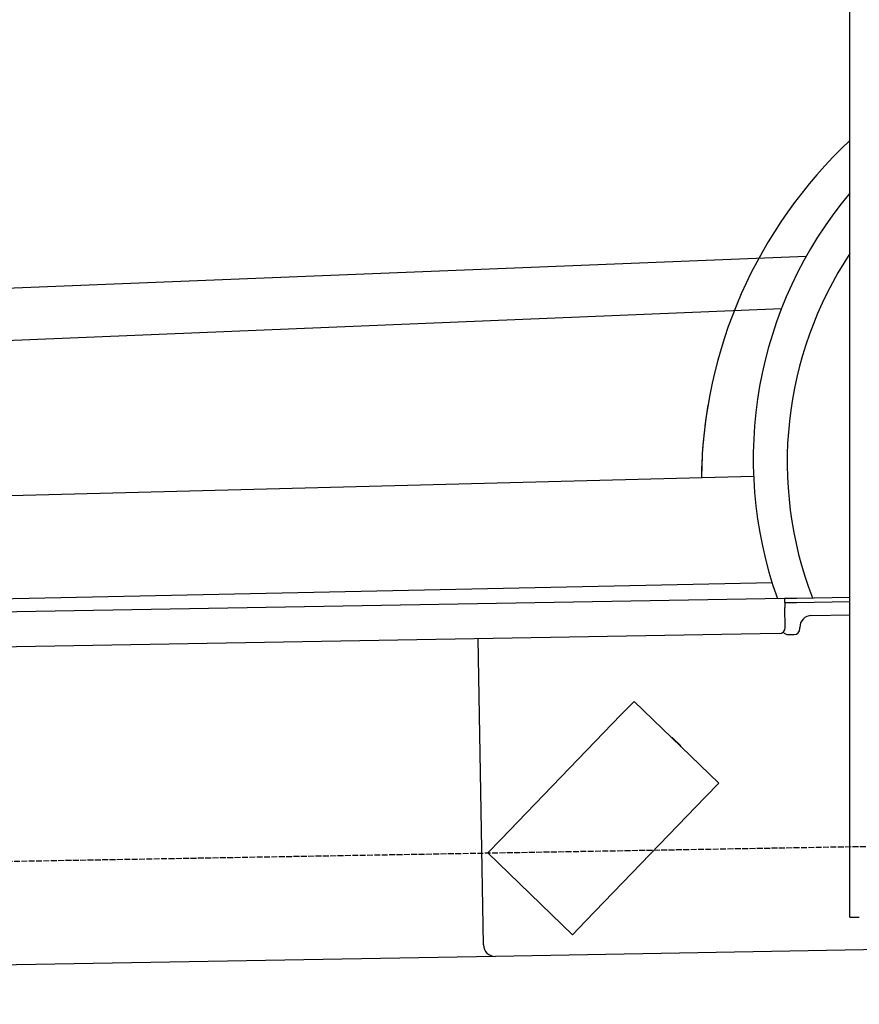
# Model space of a CAD drawing. Extents: x 1073 to 6773, y 6241 to 11416.
# Tile 34 of 60: x 3742 to 4456, y 7998 to 8835. Entities that reach past the tile are written whole.
import ezdxf

# ---------------------------------------------------------------- set-up
doc = ezdxf.new("R2010")
doc.units = 0
doc.linetypes.add('GEN3', pattern=[6.25, 5, -1.25])
doc.layers.get('0').update_dxf_attribs({"linetype": 'CONTINUOUS'})
doc.layers.add('3', color=6, linetype='GEN3')
doc.layers.add('CAR', color=10, linetype='CONTINUOUS')

msp = doc.modelspace()

# ---------------------------------------------------------------- linework, layer by layer
for p, q in [((4447.57, 8097.48), (4447.57, 9719.48)), ((1732.77, 8297.07), (4392.09, 8343.49)), ((4392.09, 8343.49), (4402.09, 8343.67)), ((4392.09, 8343.49), (4392.23, 8335.49)), ((4402.09, 8343.67), (4447.57, 8344.46)), ((4402.16, 8339.67), (4392.16, 8339.49)), ((4392.52, 8318.49), (4392.23, 8335.49)), ((4447.57, 8340.46), (4402.16, 8339.67)), ((4414.85, 8328.89), (4447.57, 8329.46)), ((4405.04, 8317.71), (4405.02, 8318.71)), ((4387.61, 8313.41), (1732.77, 8267.07)), ((4136.19, 8048.98), (4131.65, 8308.94)), ((4395.13, 8312.54), (4400.13, 8312.63)), ((4264.17, 8255.82), (4253.06, 8244.31)), ((4264.17, 8255.82), (4336.1, 8186.35)), ((4150.94, 8138.56), (4253.06, 8244.31)), ((4297.25, 8224.57), (4303.72, 8218.32)), ((4324.99, 8174.84), (4336.1, 8186.35)), ((4324.99, 8174.84), (4222.87, 8069.1)), ((4150.94, 8138.56), (4139.83, 8127.06)), ((4211.76, 8057.59), (4139.83, 8127.06)), ((4447.57, 8072.48), (4447.57, 8097.48)), ((4211.76, 8057.59), (4222.87, 8069.1)), ((4447.57, 8072.48), (4455.57, 8072.48)), ((4476.48, 8044.92), (4146.36, 8039.16)), ((4146.36, 8039.16), (1812.77, 7998.42))]:
    msp.add_line(p, q)
for centre, radius, start, end in [((4415.02, 8318.89), 10, 91, 181), ((4387.52, 8318.41), 5, 271, 1), ((4400.04, 8317.63), 5, 271, 1), ((4395.04, 8317.54), 5, 214.23672, 271), ((4296.55, 8223.85), 1, 46, 106), ((4303.03, 8217.6), 1, 346, 46), ((4146.19, 8049.15), 10, 181, 271)]:
    msp.add_arc(centre, radius, start, end)
at = {"layer": '3'}
msp.add_line((1175.28, 8075.31), (6230.44, 8163.55), dxfattribs=at)
at = {"layer": 'CAR'}
for p, q in [((2303.45, 8550.35), (4410.47, 8634.06)), ((2319.35, 8504.2), (4389.53, 8589.83)), ((2331.19, 8393.69), (4365.71, 8447.3)), ((2316.92, 8313.36), (4381.42, 8356.96))]:
    msp.add_line(p, q, dxfattribs=at)
for centre, radius, start, end in [((4720.98, 8441.04), 399.59, 133.17446, 179.27033), ((4717.05, 8461.85), 351.64, 140.02842, 199.68679), ((4715.58, 8459.29), 321.28, 146.53493, 201.04725), ((4720.98, 8441.04), 399.59, 170.10991, 179.27033)]:
    msp.add_arc(centre, radius, start, end, dxfattribs=at)

doc.saveas('drawing.dxf')
